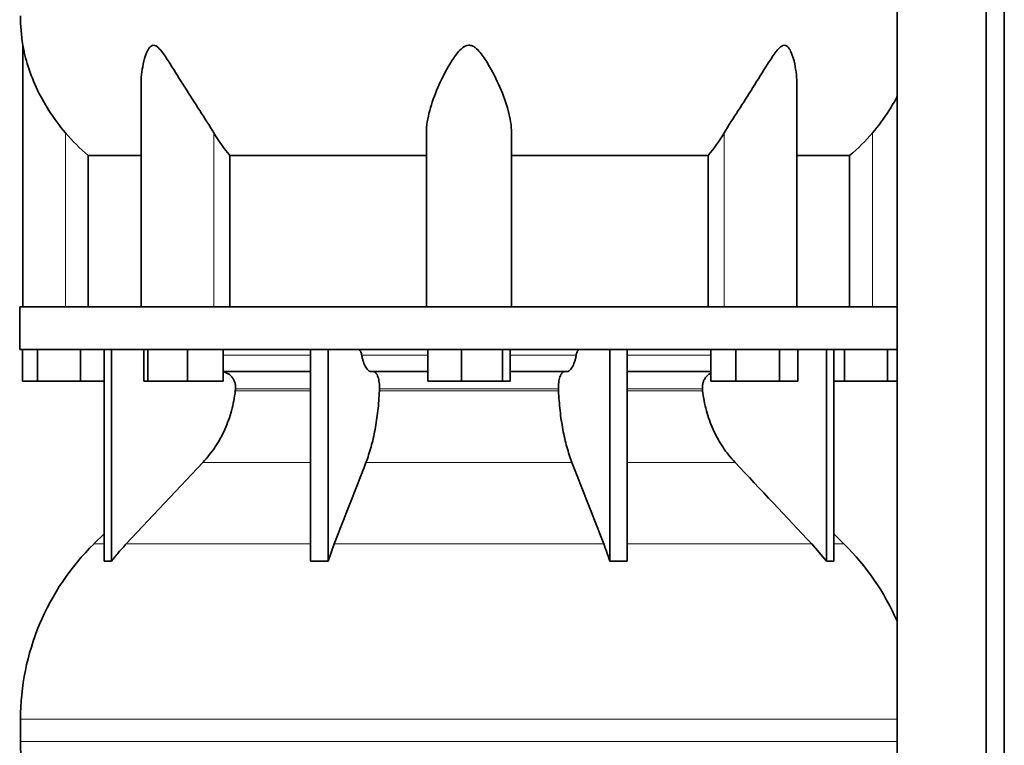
# Model space of a CAD drawing. Header units: millimetres. Extents: x 468 to 1360, y -1443 to 1457.
# Tile 21 of 29: x 984 to 1296, y 262 to 492. Entities that reach past the tile are written whole.
import ezdxf

# ---------------------------------------------------------------- set-up
doc = ezdxf.new("R2010")
doc.units = ezdxf.units.MM
doc.layers.add('MID_454-2', color=7, linetype='Continuous')
doc.layers.add('VSI454_DIFFUSORE', color=7, linetype='Continuous')

# ---------------------------------------------------------------- blocks, each defined once
blk = doc.blocks.new('SE3')
at = {"layer": 'MID_454-2', "color": 7, "linetype": 'Continuous', "lineweight": 35}
for p, q in [((1262.37, 663.99), (1262.37, 171.99)), ((1290.5, 171.99), (1290.5, 663.99)), ((1296.3, 171.99), (1296.3, 663.99)), ((1262.3, 490.86), (1262.3, 400.99)), ((1262.3, 387.49), (1262.3, 273.05))]:
    blk.add_line(p, q, dxfattribs=at)
at = {"layer": 'VSI454_DIFFUSORE', "color": 7, "linetype": 'Continuous', "lineweight": 35}
for p, q in [((985, 483.97), (985, 400.99)), ((1022.49, 471.26), (1022.49, 400.99)), ((1230.51, 400.99), (1230.51, 471.28)), ((1113, 400.99), (1113, 456.2)), ((1140, 400.99), (1140, 456.2)), ((1005.75, 449.05), (1022.49, 449.05)), ((1005.75, 400.99), (1005.75, 449.05)), ((1050.67, 449.05), (1113, 449.05)), ((1050.67, 400.99), (1050.67, 449.05)), ((1140, 449.05), (1202.34, 449.05)), ((1202.34, 449.05), (1202.34, 400.99)), ((1230.51, 449.05), (1247.25, 449.05)), ((1247.25, 449.05), (1247.25, 400.99)), ((1262.35, 400.99), (984, 400.99)), ((984, 400.99), (984, 387.49)), ((1262.35, 400.99), (1262.35, 387.49)), ((1262.35, 387.49), (984, 387.49)), ((984.86, 377.49), (984.86, 387.49)), ((989.6, 377.49), (989.6, 387.49)), ((1003.24, 377.49), (1003.24, 387.49)), ((1010.79, 320.37), (1010.79, 387.49)), ((1013.09, 320.37), (1013.09, 387.49)), ((1023.43, 377.49), (1023.43, 387.49)), ((1024.64, 377.49), (1024.64, 387.49)), ((1037.2, 377.49), (1037.2, 387.49)), ((1048.55, 377.49), (1048.55, 387.49)), ((1076.28, 320.37), (1076.28, 387.49)), ((1081.82, 320.37), (1081.82, 387.49)), ((1113.48, 377.49), (1113.48, 387.49)), ((1124.1, 377.49), (1124.1, 387.49)), ((1137.12, 377.49), (1137.12, 387.49)), ((1139.52, 377.49), (1139.52, 387.49)), ((1171.18, 320.37), (1171.18, 387.49)), ((1176.73, 320.37), (1176.73, 387.49)), ((1203.21, 377.49), (1203.21, 387.49)), ((1211.16, 377.49), (1211.16, 387.49)), ((1224.96, 377.49), (1224.96, 387.49)), ((1230.82, 377.49), (1230.82, 387.49)), ((1239.92, 320.37), (1239.92, 387.49)), ((1242.21, 320.37), (1242.21, 387.49)), ((1245.6, 377.49), (1245.6, 387.49)), ((1259.24, 377.49), (1259.24, 387.49)), ((1076.28, 380.49), (1048.55, 380.49)), ((1113.48, 380.49), (1095.62, 380.49)), ((1157.39, 380.49), (1139.52, 380.49)), ((1203.21, 380.49), (1176.73, 380.49)), ((989.6, 377.49), (984.86, 377.49)), ((1003.24, 377.49), (989.6, 377.49)), ((1010.79, 377.49), (1003.24, 377.49)), ((1024.64, 377.49), (1023.43, 377.49)), ((1037.2, 377.49), (1024.64, 377.49)), ((1048.55, 377.49), (1037.2, 377.49)), ((1124.1, 377.49), (1113.48, 377.49)), ((1137.12, 377.49), (1124.1, 377.49)), ((1139.52, 377.49), (1137.12, 377.49)), ((1211.16, 377.49), (1203.21, 377.49)), ((1224.96, 377.49), (1211.16, 377.49)), ((1230.82, 377.49), (1224.96, 377.49)), ((1245.6, 377.49), (1242.21, 377.49)), ((1259.24, 377.49), (1245.6, 377.49)), ((1262.3, 377.49), (1259.24, 377.49)), ((1042.11, 351.73), (1017.81, 325.9)), ((1010.79, 329.06), (1007.57, 325.9)), ((1245.43, 325.9), (1242.21, 329.06)), ((1081.82, 320.37), (1083.78, 325.9)), ((1235.2, 325.9), (1239.92, 320.37)), ((984.25, 270.28), (984.25, 263.24)), ((1262.31, 270.28), (1262.31, 263.24))]:
    blk.add_line(p, q, dxfattribs=at)
at = {"layer": 'VSI454_DIFFUSORE', "color": 4, "linetype": 'Continuous', "lineweight": 9}
for p, q in [((998.5, 400.99), (998.5, 456.2)), ((1045.54, 400.99), (1045.54, 456.2)), ((1207.47, 400.99), (1207.47, 456.2)), ((1254.5, 400.99), (1254.5, 456.2)), ((1048.55, 385.71), (1076.28, 385.71)), ((1092.49, 385.71), (1113.48, 385.71)), ((1139.52, 385.71), (1160.52, 385.71)), ((1176.73, 385.71), (1203.21, 385.71)), ((1076.28, 374.99), (1052.45, 374.99)), ((1154.88, 374.99), (1098.12, 374.99)), ((1200.56, 374.99), (1176.73, 374.99)), ((1052.39, 374.43), (1076.28, 374.43)), ((1098.1, 374.43), (1154.9, 374.43)), ((1176.73, 374.43), (1200.61, 374.43)), ((1042.11, 351.73), (1076.28, 351.73)), ((1093.84, 351.73), (1159.16, 351.73)), ((1176.73, 351.73), (1210.9, 351.73)), ((1010.79, 325.9), (1007.57, 325.9)), ((1017.81, 325.9), (1076.28, 325.9)), ((1083.78, 325.9), (1169.23, 325.9)), ((1176.73, 325.9), (1235.2, 325.9)), ((1242.21, 325.9), (1245.43, 325.9)), ((984.25, 270.28), (1262.35, 270.28)), ((1262.35, 263.24), (984.25, 263.24))]:
    blk.add_line(p, q, dxfattribs=at)
at = {"layer": 'VSI454_DIFFUSORE', "color": 7, "linetype": 'Continuous', "lineweight": 35}
for centre, radius, start, end in [((1041.67, 493.24), 57.42, 180, 189.2923), ((1062.23, 270.28), 77.98, 134.5, 180), ((1190.77, 270.28), 77.98, 23.4816, 45.5), ((1041.67, 263.24), 57.42, 180, 189.2923)]:
    blk.add_arc(centre, radius, start, end, dxfattribs=at)
for points, knots in [([(998.5, 456.2), (996.57, 458.48), (994.83, 460.83), (991.72, 465.69), (990.36, 468.19), (988.08, 473.15), (987.14, 475.65), (986.03, 479.35), (985.72, 480.58), (985.34, 482.26), (985.23, 482.8), (985.1, 483.46), (985.06, 483.65), (985.01, 483.9), (985, 483.96), (985, 483.97)], [0, 0, 0, 0, 0.125, 0.125, 0.25, 0.25, 0.375, 0.375, 0.4375, 0.4375, 0.46875, 0.46875, 0.484375, 0.484375, 0.4979292, 0.4979292, 0.4979292, 0.4979292]), ([(1045.54, 456.2), (1044.17, 458.47), (1042.67, 460.82), (1039.55, 465.67), (1037.94, 468.17), (1034.81, 473.12), (1033.27, 475.62), (1030.91, 479.32), (1030.12, 480.54), (1028.86, 482.22), (1028.42, 482.76), (1027.7, 483.43), (1027.45, 483.62), (1026.92, 483.9), (1026.65, 483.98), (1025.86, 483.94), (1025.42, 483.55), (1024.73, 482.64), (1024.47, 482.1), (1023.76, 480.4), (1023.43, 479.2), (1022.71, 475.78), (1022.49, 473.5), (1022.49, 471.26)], [0, 0, 0, 0, 0.125, 0.125, 0.25, 0.25, 0.375, 0.375, 0.4375, 0.4375, 0.46875, 0.46875, 0.484375, 0.484375, 0.5, 0.5, 0.53125, 0.53125, 0.5625, 0.5625, 0.625, 0.625, 0.7380464, 0.7380464, 0.7380464, 0.7380464]), ([(1140, 456.2), (1140, 458.47), (1139.6, 460.82), (1138.3, 465.67), (1137.39, 468.17), (1135.24, 473.12), (1134, 475.62), (1131.77, 479.32), (1130.97, 480.54), (1129.57, 482.22), (1129.06, 482.76), (1128.17, 483.43), (1127.85, 483.62), (1127.16, 483.9), (1126.78, 483.98), (1125.67, 483.94), (1124.98, 483.55), (1123.82, 482.64), (1123.33, 482.1), (1121.94, 480.4), (1121.16, 479.2), (1118.97, 475.54), (1117.72, 473.02), (1115.58, 468.08), (1114.69, 465.64), (1113.41, 460.84), (1113, 458.46), (1113, 456.2)], [0, 0, 0, 0, 0.125, 0.125, 0.25, 0.25, 0.375, 0.375, 0.4375, 0.4375, 0.46875, 0.46875, 0.484375, 0.484375, 0.5, 0.5, 0.53125, 0.53125, 0.5625, 0.5625, 0.625, 0.625, 0.75, 0.75, 0.875, 0.875, 1, 1, 1, 1]), ([(1230.51, 471.27), (1230.51, 473.54), (1230.29, 475.82), (1229.55, 479.32), (1229.21, 480.54), (1228.48, 482.22), (1228.21, 482.76), (1227.67, 483.43), (1227.47, 483.62), (1227.01, 483.9), (1226.76, 483.98), (1225.97, 483.94), (1225.43, 483.55), (1224.48, 482.64), (1224.05, 482.1), (1222.8, 480.4), (1222.02, 479.2), (1219.69, 475.54), (1218.14, 473.02), (1215, 468.08), (1213.44, 465.64), (1210.35, 460.84), (1208.82, 458.46), (1207.47, 456.2)], [0.2605527, 0.2605527, 0.2605527, 0.2605527, 0.375, 0.375, 0.4375, 0.4375, 0.46875, 0.46875, 0.484375, 0.484375, 0.5, 0.5, 0.53125, 0.53125, 0.5625, 0.5625, 0.625, 0.625, 0.75, 0.75, 0.875, 0.875, 1, 1, 1, 1]), ([(1262.37, 467.8), (1261.56, 466.25), (1260.67, 464.72), (1258.17, 460.82), (1256.42, 458.45), (1254.5, 456.2)], [0.7963982, 0.7963982, 0.7963982, 0.7963982, 0.875, 0.875, 1, 1, 1, 1]), ([(1091.43, 387.49), (1091.48, 387.49), (1091.54, 387.48), (1091.65, 387.44), (1091.7, 387.41), (1091.86, 387.29), (1091.96, 387.16), (1092.15, 386.85), (1092.24, 386.66), (1092.35, 386.33), (1092.38, 386.21), (1092.44, 385.97), (1092.47, 385.84), (1092.49, 385.71)], [0, 0, 0, 0, 0.125, 0.125, 0.25, 0.25, 0.5, 0.5, 0.75, 0.75, 0.875, 0.875, 1, 1, 1, 1]), ([(1161.58, 387.49), (1161.52, 387.49), (1161.47, 387.48), (1161.36, 387.44), (1161.3, 387.41), (1161.14, 387.29), (1161.04, 387.16), (1160.85, 386.85), (1160.77, 386.66), (1160.66, 386.33), (1160.63, 386.21), (1160.57, 385.97), (1160.54, 385.84), (1160.52, 385.71)], [0, 0, 0, 0, 0.125, 0.125, 0.25, 0.25, 0.5, 0.5, 0.75, 0.75, 0.875, 0.875, 1, 1, 1, 1]), ([(1095.62, 380.49), (1095.29, 380.49), (1094.97, 380.61), (1094.5, 380.97), (1094.34, 381.12), (1094.04, 381.47), (1093.9, 381.68), (1093.48, 382.37), (1093.24, 382.93), (1092.91, 383.9), (1092.81, 384.24), (1092.64, 384.95), (1092.56, 385.33), (1092.49, 385.71)], [0, 0, 0, 0, 0.25, 0.25, 0.375, 0.375, 0.5, 0.5, 0.75, 0.75, 0.875, 0.875, 1, 1, 1, 1]), ([(1157.39, 380.49), (1157.72, 380.49), (1158.04, 380.61), (1158.51, 380.97), (1158.66, 381.12), (1158.96, 381.47), (1159.11, 381.68), (1159.52, 382.37), (1159.77, 382.93), (1160.09, 383.9), (1160.19, 384.24), (1160.37, 384.95), (1160.45, 385.33), (1160.52, 385.71)], [0, 0, 0, 0, 0.25, 0.25, 0.375, 0.375, 0.5, 0.5, 0.75, 0.75, 0.875, 0.875, 1, 1, 1, 1]), ([(1052.45, 374.99), (1052.48, 375.33), (1052.48, 375.69), (1052.41, 376.38), (1052.34, 376.72), (1052.14, 377.38), (1052.01, 377.7), (1051.68, 378.31), (1051.49, 378.59), (1051.17, 378.97), (1051.05, 379.1), (1050.81, 379.33), (1050.69, 379.44), (1050.29, 379.75), (1050.02, 379.92), (1049.58, 380.13), (1049.42, 380.19), (1049.12, 380.3), (1048.96, 380.34), (1048.72, 380.4), (1048.64, 380.42), (1048.56, 380.43)], [0, 0, 0, 0, 0.125, 0.125, 0.25, 0.25, 0.375, 0.375, 0.5, 0.5, 0.5625, 0.5625, 0.625, 0.625, 0.75, 0.75, 0.8125, 0.8125, 0.875, 0.875, 0.9073547, 0.9073547, 0.9073547, 0.9073547]), ([(1096.22, 380.49), (1096.29, 380.49), (1096.35, 380.48), (1096.48, 380.44), (1096.55, 380.42), (1096.75, 380.31), (1096.87, 380.2), (1097.12, 379.92), (1097.23, 379.74), (1097.45, 379.33), (1097.55, 379.1), (1097.73, 378.58), (1097.81, 378.3), (1097.94, 377.7), (1098, 377.38), (1098.08, 376.72), (1098.11, 376.37), (1098.14, 375.68), (1098.14, 375.34), (1098.12, 374.99)], [0, 0, 0, 0, 0.0625, 0.0625, 0.125, 0.125, 0.25, 0.25, 0.375, 0.375, 0.5, 0.5, 0.625, 0.625, 0.75, 0.75, 0.875, 0.875, 1, 1, 1, 1]), ([(1156.79, 380.49), (1156.72, 380.49), (1156.65, 380.48), (1156.52, 380.44), (1156.45, 380.42), (1156.26, 380.31), (1156.13, 380.2), (1155.89, 379.92), (1155.77, 379.74), (1155.55, 379.33), (1155.45, 379.1), (1155.28, 378.58), (1155.2, 378.3), (1155.06, 377.7), (1155.01, 377.38), (1154.93, 376.72), (1154.9, 376.37), (1154.87, 375.68), (1154.87, 375.34), (1154.88, 374.99)], [0, 0, 0, 0, 0.0625, 0.0625, 0.125, 0.125, 0.25, 0.25, 0.375, 0.375, 0.5, 0.5, 0.625, 0.625, 0.75, 0.75, 0.875, 0.875, 1, 1, 1, 1]), ([(1200.56, 374.99), (1200.53, 375.33), (1200.53, 375.69), (1200.6, 376.38), (1200.66, 376.72), (1200.87, 377.38), (1201, 377.7), (1201.33, 378.31), (1201.52, 378.59), (1201.84, 378.97), (1201.95, 379.1), (1202.19, 379.33), (1202.32, 379.44), (1202.68, 379.72), (1202.93, 379.88), (1203.19, 380.01)], [0, 0, 0, 0, 0.125, 0.125, 0.25, 0.25, 0.375, 0.375, 0.5, 0.5, 0.5625, 0.5625, 0.625, 0.625, 0.7365505, 0.7365505, 0.7365505, 0.7365505]), ([(1042.11, 351.73), (1043.53, 353.25), (1044.83, 354.88), (1047.14, 358.35), (1048.16, 360.18), (1049.92, 364.07), (1050.64, 366.07), (1051.76, 370.17), (1052.16, 372.28), (1052.39, 374.43)], [0, 0, 0, 0, 0.25, 0.25, 0.5, 0.5, 0.75, 0.75, 1, 1, 1, 1]), ([(1098.1, 374.43), (1098, 372.28), (1097.84, 370.18), (1097.49, 367.1), (1097.36, 366.09), (1097.06, 364.09), (1096.9, 363.1), (1096.35, 360.18), (1095.92, 358.35), (1095.21, 355.75), (1094.95, 354.91), (1094.42, 353.28), (1094.14, 352.49), (1093.84, 351.73)], [0, 0, 0, 0, 0.25, 0.25, 0.375, 0.375, 0.5, 0.5, 0.75, 0.75, 0.875, 0.875, 1, 1, 1, 1]), ([(1154.9, 374.43), (1155, 372.28), (1155.17, 370.18), (1155.51, 367.1), (1155.65, 366.09), (1155.94, 364.09), (1156.11, 363.1), (1156.66, 360.18), (1157.08, 358.35), (1157.8, 355.75), (1158.05, 354.91), (1158.59, 353.28), (1158.87, 352.49), (1159.16, 351.73)], [0, 0, 0, 0, 0.25, 0.25, 0.375, 0.375, 0.5, 0.5, 0.75, 0.75, 0.875, 0.875, 1, 1, 1, 1]), ([(1210.9, 351.73), (1209.47, 353.25), (1208.18, 354.88), (1205.87, 358.35), (1204.85, 360.18), (1203.08, 364.07), (1202.37, 366.07), (1201.25, 370.17), (1200.85, 372.28), (1200.61, 374.43)], [0, 0, 0, 0, 0.25, 0.25, 0.5, 0.5, 0.75, 0.75, 1, 1, 1, 1]), ([(1017.81, 325.9), (1016.98, 325.02), (1016.18, 324.12), (1014.6, 322.27), (1013.83, 321.33), (1013.09, 320.37)], [0, 0, 0, 0, 0.5, 0.5, 1, 1, 1, 1]), ([(1171.18, 320.37), (1170.88, 321.33), (1170.56, 322.27), (1169.9, 324.12), (1169.57, 325.02), (1169.23, 325.9)], [0, 0, 0, 0, 0.5, 0.5, 1, 1, 1, 1])]:
    blk.add_open_spline(points, degree=3, knots=knots, dxfattribs=at)
for points in [[(1005.75, 449.05), (1003.13, 451.22), (1000.71, 453.6), (998.5, 456.2)], [(1050.67, 449.05), (1048.81, 451.22), (1047.1, 453.6), (1045.54, 456.2)], [(1207.47, 456.2), (1205.91, 453.6), (1204.2, 451.22), (1202.34, 449.05)], [(1254.5, 456.2), (1252.3, 453.6), (1249.88, 451.22), (1247.25, 449.05)], [(1052.39, 374.43), (1052.41, 374.61), (1052.43, 374.8), (1052.45, 374.99)], [(1098.12, 374.99), (1098.12, 374.8), (1098.11, 374.61), (1098.1, 374.43)], [(1154.88, 374.99), (1154.89, 374.8), (1154.9, 374.61), (1154.9, 374.43)], [(1200.61, 374.43), (1200.59, 374.61), (1200.58, 374.8), (1200.56, 374.99)], [(1083.78, 325.9), (1087.13, 334.51), (1090.49, 343.12), (1093.84, 351.73)], [(1169.23, 325.9), (1165.87, 334.51), (1162.52, 343.12), (1159.16, 351.73)], [(1210.9, 351.73), (1219, 343.12), (1227.1, 334.51), (1235.2, 325.9)], [(1013.09, 320.37), (1012.33, 320.43), (1011.56, 320.43), (1010.79, 320.37)], [(1076.28, 320.37), (1078.12, 320.43), (1079.98, 320.43), (1081.82, 320.37)], [(1176.73, 320.37), (1174.88, 320.43), (1173.03, 320.43), (1171.18, 320.37)], [(1239.92, 320.37), (1240.68, 320.43), (1241.45, 320.43), (1242.21, 320.37)]]:
    blk.add_open_spline(points, degree=3, dxfattribs=at)

msp = doc.modelspace()

# ---------------------------------------------------------------- block references
msp.add_blockref('SE3', (0, 0))

doc.saveas('drawing.dxf')
